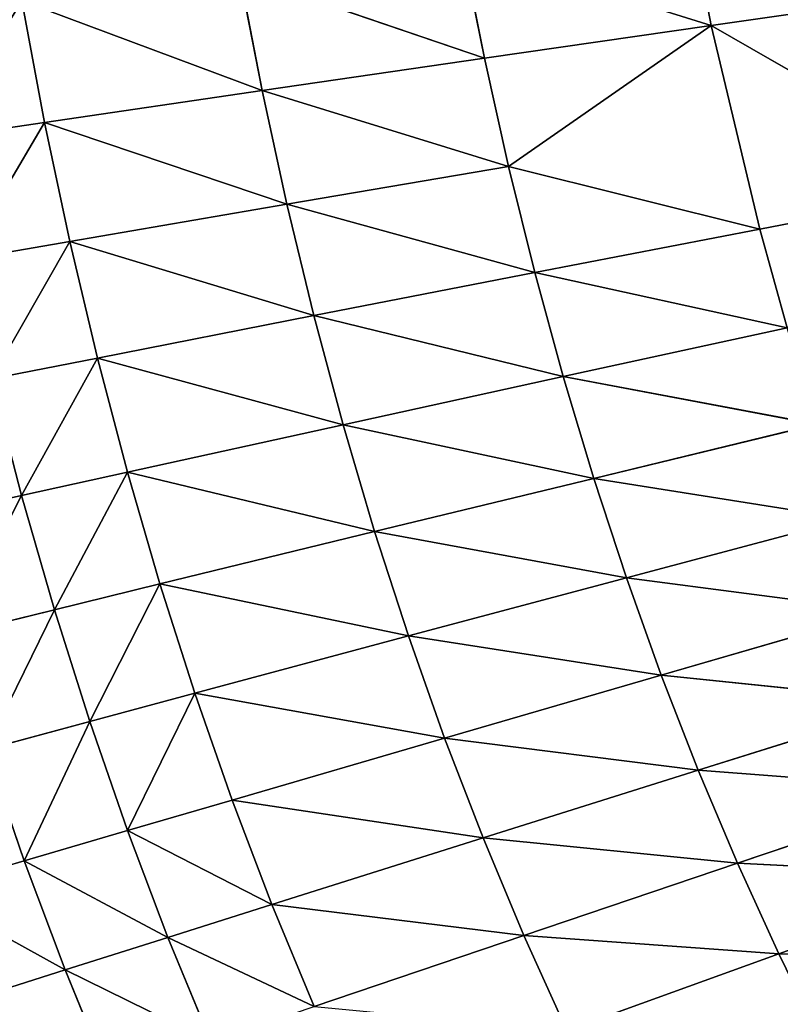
# Model space of a CAD drawing. Extents: x 0 to 500, y 0 to 390.
# Tile 204 of 256: x 80 to 106, y 141 to 174. Entities that reach past the tile are written whole.
import ezdxf

# ---------------------------------------------------------------- set-up
doc = ezdxf.new("R2010")
doc.units = 0
doc.header["$LTSCALE"] = 25.4
doc.layers.get('0').update_dxf_attribs({"linetype": 'CONTINUOUS'})

# ---------------------------------------------------------------- blocks, each defined once
blk = doc.blocks.new('ATLANTA505_-_S_STL')
at = {"color": 0}
for p, q in [((80.132, 44.577, 244.072), (76.684, 46.065, 245.085)), ((80.132, 44.577, 244.072), (76.684, 46.065, 245.085)), ((81.515, 44.541, 247.755), (78.084, 46.029, 248.843)), ((81.515, 44.541, 247.755), (78.084, 46.029, 248.843)), ((80.039, 43.331, 231.72), (76.505, 44.732, 232.504)), ((80.039, 43.331, 231.72), (76.505, 44.732, 232.504)), ((81.15, 43.273, 235.58), (77.627, 44.672, 236.446)), ((80.039, 43.331, 231.72), (77.627, 44.672, 236.446)), ((81.15, 43.273, 235.58), (77.627, 44.672, 236.446)), ((80.039, 43.331, 231.72), (77.627, 44.672, 236.446)), ((81.15, 43.273, 235.58), (78.836, 44.62, 240.302)), ((78.836, 44.62, 240.302), (82.345, 43.222, 239.356)), ((81.15, 43.273, 235.58), (78.836, 44.62, 240.302)), ((78.836, 44.62, 240.302), (82.345, 43.222, 239.356)), ((78.836, 44.62, 240.302), (80.132, 44.577, 244.072)), ((78.836, 44.62, 240.302), (80.132, 44.577, 244.072)), ((83.624, 43.179, 243.048), (80.132, 44.577, 244.072)), ((80.132, 44.577, 244.072), (81.515, 44.541, 247.755)), ((80.132, 44.577, 244.072), (81.515, 44.541, 247.755)), ((82.345, 43.222, 239.356), (80.132, 44.577, 244.072)), ((83.624, 43.179, 243.048), (80.132, 44.577, 244.072)), ((82.345, 43.222, 239.356), (80.132, 44.577, 244.072)), ((84.987, 43.144, 246.655), (81.515, 44.541, 247.755)), ((81.515, 44.541, 247.755), (82.983, 44.513, 251.351)), ((81.515, 44.541, 247.755), (82.983, 44.513, 251.351)), ((84.987, 43.144, 246.655), (81.515, 44.541, 247.755)), ((80.82, 42.23, 219.103), (77.217, 43.554, 219.634)), ((80.82, 42.23, 219.103), (77.217, 43.554, 219.634)), ((80.82, 42.23, 219.103), (78.073, 43.472, 223.747)), ((78.073, 43.472, 223.747), (81.671, 42.151, 223.127)), ((80.82, 42.23, 219.103), (78.073, 43.472, 223.747)), ((78.073, 43.472, 223.747), (81.671, 42.151, 223.127)), ((82.603, 42.079, 227.069), (79.014, 43.397, 227.775)), ((79.014, 43.397, 227.775), (80.039, 43.331, 231.72)), ((79.014, 43.397, 227.775), (80.039, 43.331, 231.72)), ((81.671, 42.151, 223.127), (79.014, 43.397, 227.775)), ((82.603, 42.079, 227.069), (79.014, 43.397, 227.775)), ((81.671, 42.151, 223.127), (79.014, 43.397, 227.775)), ((83.618, 42.016, 230.929), (80.039, 43.331, 231.72)), ((80.039, 43.331, 231.72), (81.15, 43.273, 235.58)), ((80.039, 43.331, 231.72), (81.15, 43.273, 235.58)), ((82.603, 42.079, 227.069), (80.039, 43.331, 231.72)), ((83.618, 42.016, 230.929), (80.039, 43.331, 231.72)), ((82.603, 42.079, 227.069), (80.039, 43.331, 231.72)), ((84.715, 41.959, 234.706), (81.15, 43.273, 235.58)), ((81.15, 43.273, 235.58), (82.345, 43.222, 239.356)), ((81.15, 43.273, 235.58), (82.345, 43.222, 239.356)), ((83.618, 42.016, 230.929), (81.15, 43.273, 235.58)), ((84.715, 41.959, 234.706), (81.15, 43.273, 235.58)), ((83.618, 42.016, 230.929), (81.15, 43.273, 235.58)), ((84.715, 41.959, 234.706), (82.345, 43.222, 239.356)), ((82.345, 43.222, 239.356), (85.895, 41.911, 238.402)), ((84.715, 41.959, 234.706), (82.345, 43.222, 239.356)), ((82.345, 43.222, 239.356), (85.895, 41.911, 238.402)), ((82.345, 43.222, 239.356), (83.624, 43.179, 243.048)), ((82.345, 43.222, 239.356), (83.624, 43.179, 243.048)), ((87.156, 41.869, 242.015), (83.624, 43.179, 243.048)), ((83.624, 43.179, 243.048), (84.987, 43.144, 246.655)), ((83.624, 43.179, 243.048), (84.987, 43.144, 246.655)), ((85.895, 41.911, 238.402), (83.624, 43.179, 243.048)), ((87.156, 41.869, 242.015), (83.624, 43.179, 243.048)), ((85.895, 41.911, 238.402), (83.624, 43.179, 243.048)), ((88.499, 41.835, 245.545), (84.987, 43.144, 246.655)), ((84.987, 43.144, 246.655), (86.434, 43.117, 250.178)), ((84.987, 43.144, 246.655), (86.434, 43.117, 250.178)), ((88.499, 41.835, 245.545), (84.987, 43.144, 246.655)), ((88.165, 39.819, 218.026), (80.051, 42.317, 214.998)), ((80.051, 42.317, 214.998), (80.82, 42.23, 219.103)), ((80.051, 42.317, 214.998), (80.82, 42.23, 219.103)), ((88.165, 39.819, 218.026), (80.051, 42.317, 214.998)), ((88.999, 39.748, 221.871), (80.82, 42.23, 219.103)), ((80.82, 42.23, 219.103), (81.671, 42.151, 223.127)), ((80.82, 42.23, 219.103), (81.671, 42.151, 223.127)), ((88.165, 39.819, 218.026), (80.82, 42.23, 219.103)), ((88.999, 39.748, 221.871), (80.82, 42.23, 219.103)), ((88.165, 39.819, 218.026), (80.82, 42.23, 219.103)), ((88.999, 39.748, 221.871), (81.671, 42.151, 223.127)), ((81.671, 42.151, 223.127), (89.911, 39.683, 225.637)), ((88.999, 39.748, 221.871), (81.671, 42.151, 223.127)), ((81.671, 42.151, 223.127), (89.911, 39.683, 225.637)), ((81.671, 42.151, 223.127), (82.603, 42.079, 227.069)), ((81.671, 42.151, 223.127), (82.603, 42.079, 227.069)), ((90.901, 39.626, 229.326), (82.603, 42.079, 227.069)), ((82.603, 42.079, 227.069), (83.618, 42.016, 230.929)), ((82.603, 42.079, 227.069), (83.618, 42.016, 230.929)), ((89.911, 39.683, 225.637), (82.603, 42.079, 227.069)), ((90.901, 39.626, 229.326), (82.603, 42.079, 227.069)), ((89.911, 39.683, 225.637), (82.603, 42.079, 227.069)), ((91.968, 39.575, 232.936), (83.618, 42.016, 230.929)), ((83.618, 42.016, 230.929), (84.715, 41.959, 234.706)), ((83.618, 42.016, 230.929), (84.715, 41.959, 234.706)), ((90.901, 39.626, 229.326), (83.618, 42.016, 230.929)), ((91.968, 39.575, 232.936), (83.618, 42.016, 230.929)), ((90.901, 39.626, 229.326), (83.618, 42.016, 230.929)), ((93.113, 39.53, 236.467), (84.715, 41.959, 234.706)), ((84.715, 41.959, 234.706), (85.895, 41.911, 238.402)), ((84.715, 41.959, 234.706), (85.895, 41.911, 238.402)), ((91.968, 39.575, 232.936), (84.715, 41.959, 234.706)), ((93.113, 39.53, 236.467), (84.715, 41.959, 234.706)), ((91.968, 39.575, 232.936), (84.715, 41.959, 234.706)), ((93.113, 39.53, 236.467), (85.895, 41.911, 238.402)), ((85.895, 41.911, 238.402), (94.335, 39.493, 239.921)), ((93.113, 39.53, 236.467), (85.895, 41.911, 238.402)), ((85.895, 41.911, 238.402), (94.335, 39.493, 239.921)), ((85.895, 41.911, 238.402), (87.156, 41.869, 242.015)), ((85.895, 41.911, 238.402), (87.156, 41.869, 242.015)), ((95.634, 39.461, 243.295), (87.156, 41.869, 242.015)), ((87.156, 41.869, 242.015), (88.499, 41.835, 245.545)), ((87.156, 41.869, 242.015), (88.499, 41.835, 245.545)), ((94.335, 39.493, 239.921), (87.156, 41.869, 242.015)), ((95.634, 39.461, 243.295), (87.156, 41.869, 242.015)), ((94.335, 39.493, 239.921), (87.156, 41.869, 242.015)), ((97.011, 39.436, 246.591), (88.499, 41.835, 245.545)), ((88.499, 41.835, 245.545), (89.924, 41.808, 248.993)), ((88.499, 41.835, 245.545), (89.924, 41.808, 248.993)), ((95.634, 39.461, 243.295), (88.499, 41.835, 245.545)), ((97.011, 39.436, 246.591), (88.499, 41.835, 245.545)), ((95.634, 39.461, 243.295), (88.499, 41.835, 245.545)), ((97.011, 39.436, 246.591), (89.924, 41.808, 248.993)), ((97.011, 39.436, 246.591), (89.924, 41.808, 248.993)), ((95.678, 37.697, 216.932), (87.407, 39.897, 214.104)), ((87.407, 39.897, 214.104), (88.165, 39.819, 218.026)), ((87.407, 39.897, 214.104), (88.165, 39.819, 218.026)), ((95.678, 37.697, 216.932), (87.407, 39.897, 214.104)), ((96.492, 37.635, 220.595), (88.165, 39.819, 218.026)), ((88.165, 39.819, 218.026), (88.999, 39.748, 221.871)), ((88.165, 39.819, 218.026), (88.999, 39.748, 221.871)), ((95.678, 37.697, 216.932), (88.165, 39.819, 218.026)), ((96.492, 37.635, 220.595), (88.165, 39.819, 218.026)), ((95.678, 37.697, 216.932), (88.165, 39.819, 218.026)), ((97.378, 37.578, 224.183), (88.999, 39.748, 221.871)), ((88.999, 39.748, 221.871), (89.911, 39.683, 225.637)), ((88.999, 39.748, 221.871), (89.911, 39.683, 225.637)), ((96.492, 37.635, 220.595), (88.999, 39.748, 221.871)), ((97.378, 37.578, 224.183), (88.999, 39.748, 221.871)), ((96.492, 37.635, 220.595), (88.999, 39.748, 221.871)), ((97.378, 37.578, 224.183), (89.911, 39.683, 225.637)), ((89.911, 39.683, 225.637), (98.338, 37.527, 227.697)), ((97.378, 37.578, 224.183), (89.911, 39.683, 225.637)), ((89.911, 39.683, 225.637), (98.338, 37.527, 227.697)), ((89.911, 39.683, 225.637), (90.901, 39.626, 229.326)), ((89.911, 39.683, 225.637), (90.901, 39.626, 229.326)), ((99.371, 37.482, 231.137), (90.901, 39.626, 229.326)), ((90.901, 39.626, 229.326), (91.968, 39.575, 232.936)), ((90.901, 39.626, 229.326), (91.968, 39.575, 232.936)), ((98.338, 37.527, 227.697), (90.901, 39.626, 229.326)), ((99.371, 37.482, 231.137), (90.901, 39.626, 229.326)), ((98.338, 37.527, 227.697), (90.901, 39.626, 229.326)), ((100.476, 37.443, 234.502), (91.968, 39.575, 232.936)), ((91.968, 39.575, 232.936), (93.113, 39.53, 236.467)), ((91.968, 39.575, 232.936), (93.113, 39.53, 236.467)), ((99.371, 37.482, 231.137), (91.968, 39.575, 232.936)), ((100.476, 37.443, 234.502), (91.968, 39.575, 232.936)), ((99.371, 37.482, 231.137), (91.968, 39.575, 232.936)), ((101.655, 37.409, 237.792), (93.113, 39.53, 236.467)), ((93.113, 39.53, 236.467), (94.335, 39.493, 239.921)), ((93.113, 39.53, 236.467), (94.335, 39.493, 239.921)), ((100.476, 37.443, 234.502), (93.113, 39.53, 236.467)), ((101.655, 37.409, 237.792), (93.113, 39.53, 236.467)), ((100.476, 37.443, 234.502), (93.113, 39.53, 236.467)), ((101.655, 37.409, 237.792), (94.335, 39.493, 239.921)), ((94.335, 39.493, 239.921), (102.906, 37.381, 241.008)), ((101.655, 37.409, 237.792), (94.335, 39.493, 239.921)), ((94.335, 39.493, 239.921), (102.906, 37.381, 241.008)), ((94.335, 39.493, 239.921), (95.634, 39.461, 243.295)), ((94.335, 39.493, 239.921), (95.634, 39.461, 243.295)), ((104.23, 37.359, 244.149), (95.634, 39.461, 243.295)), ((95.634, 39.461, 243.295), (97.011, 39.436, 246.591)), ((95.634, 39.461, 243.295), (97.011, 39.436, 246.591)), ((102.906, 37.381, 241.008), (95.634, 39.461, 243.295)), ((104.23, 37.359, 244.149), (95.634, 39.461, 243.295)), ((102.906, 37.381, 241.008), (95.634, 39.461, 243.295)), ((105.627, 37.342, 247.215), (97.011, 39.436, 246.591)), ((97.011, 39.436, 246.591), (98.464, 39.418, 249.808)), ((97.011, 39.436, 246.591), (98.464, 39.418, 249.808)), ((104.23, 37.359, 244.149), (97.011, 39.436, 246.591)), ((105.627, 37.342, 247.215), (97.011, 39.436, 246.591)), ((104.23, 37.359, 244.149), (97.011, 39.436, 246.591)), ((105.627, 37.342, 247.215), (98.464, 39.418, 249.808)), ((105.627, 37.342, 247.215), (98.464, 39.418, 249.808)), ((95.678, 37.697, 216.932), (94.937, 37.766, 213.197)), ((95.678, 37.697, 216.932), (94.937, 37.766, 213.197)), ((95.678, 37.697, 216.932), (103.343, 35.832, 215.823)), ((96.492, 37.635, 220.595), (95.678, 37.697, 216.932)), ((95.678, 37.697, 216.932), (103.343, 35.832, 215.823)), ((96.492, 37.635, 220.595), (95.678, 37.697, 216.932)), ((97.378, 37.578, 224.183), (96.492, 37.635, 220.595)), ((96.492, 37.635, 220.595), (103.343, 35.832, 215.823)), ((96.492, 37.635, 220.595), (103.343, 35.832, 215.823)), ((96.492, 37.635, 220.595), (104.988, 35.728, 222.708)), ((96.492, 37.635, 220.595), (104.988, 35.728, 222.708)), ((97.378, 37.578, 224.183), (96.492, 37.635, 220.595)), ((98.338, 37.527, 227.697), (97.378, 37.578, 224.183)), ((97.378, 37.578, 224.183), (104.988, 35.728, 222.708)), ((97.378, 37.578, 224.183), (104.988, 35.728, 222.708)), ((97.378, 37.578, 224.183), (105.913, 35.684, 226.045)), ((97.378, 37.578, 224.183), (105.913, 35.684, 226.045)), ((98.338, 37.527, 227.697), (97.378, 37.578, 224.183)), ((99.371, 37.482, 231.137), (98.338, 37.527, 227.697)), ((98.338, 37.527, 227.697), (105.913, 35.684, 226.045)), ((98.338, 37.527, 227.697), (105.913, 35.684, 226.045)), ((98.338, 37.527, 227.697), (106.907, 35.645, 229.311)), ((98.338, 37.527, 227.697), (106.907, 35.645, 229.311)), ((99.371, 37.482, 231.137), (98.338, 37.527, 227.697)), ((100.476, 37.443, 234.502), (99.371, 37.482, 231.137)), ((99.371, 37.482, 231.137), (106.907, 35.645, 229.311)), ((99.371, 37.482, 231.137), (106.907, 35.645, 229.311)), ((99.371, 37.482, 231.137), (107.97, 35.611, 232.507)), ((99.371, 37.482, 231.137), (107.97, 35.611, 232.507)), ((100.476, 37.443, 234.502), (99.371, 37.482, 231.137)), ((101.655, 37.409, 237.792), (100.476, 37.443, 234.502)), ((100.476, 37.443, 234.502), (107.97, 35.611, 232.507)), ((100.476, 37.443, 234.502), (107.97, 35.611, 232.507)), ((100.476, 37.443, 234.502), (109.101, 35.582, 235.632)), ((100.476, 37.443, 234.502), (109.101, 35.582, 235.632)), ((101.655, 37.409, 237.792), (100.476, 37.443, 234.502)), ((102.906, 37.381, 241.008), (101.655, 37.409, 237.792)), ((101.655, 37.409, 237.792), (109.101, 35.582, 235.632)), ((101.655, 37.409, 237.792), (109.101, 35.582, 235.632)), ((101.655, 37.409, 237.792), (110.301, 35.558, 238.687)), ((101.655, 37.409, 237.792), (110.301, 35.558, 238.687)), ((102.906, 37.381, 241.008), (101.655, 37.409, 237.792)), ((104.23, 37.359, 244.149), (102.906, 37.381, 241.008)), ((102.906, 37.381, 241.008), (110.301, 35.558, 238.687)), ((102.906, 37.381, 241.008), (110.301, 35.558, 238.687)), ((102.906, 37.381, 241.008), (111.568, 35.538, 241.67)), ((102.906, 37.381, 241.008), (111.568, 35.538, 241.67)), ((104.23, 37.359, 244.149), (102.906, 37.381, 241.008)), ((105.627, 37.342, 247.215), (104.23, 37.359, 244.149)), ((104.23, 37.359, 244.149), (111.568, 35.538, 241.67)), ((104.23, 37.359, 244.149), (111.568, 35.538, 241.67)), ((104.23, 37.359, 244.149), (112.905, 35.524, 244.583)), ((104.23, 37.359, 244.149), (112.905, 35.524, 244.583)), ((105.627, 37.342, 247.215), (104.23, 37.359, 244.149)), ((107.096, 37.33, 250.206), (105.627, 37.342, 247.215)), ((105.627, 37.342, 247.215), (112.905, 35.524, 244.583)), ((105.627, 37.342, 247.215), (112.905, 35.524, 244.583)), ((107.096, 37.33, 250.206), (105.627, 37.342, 247.215)), ((103.343, 35.832, 215.823), (101.97, 35.956, 208.659)), ((103.343, 35.832, 215.823), (101.97, 35.956, 208.659)), ((103.343, 35.832, 215.823), (111.142, 34.189, 214.699)), ((103.343, 35.832, 215.823), (111.142, 34.189, 214.699)), ((103.343, 35.832, 215.823), (112.723, 34.101, 221.213)), ((103.343, 35.832, 215.823), (112.723, 34.101, 221.213)), ((103.343, 35.832, 215.823), (104.988, 35.728, 222.708)), ((103.343, 35.832, 215.823), (104.988, 35.728, 222.708)), ((104.988, 35.728, 222.708), (112.723, 34.101, 221.213)), ((104.988, 35.728, 222.708), (112.723, 34.101, 221.213)), ((104.988, 35.728, 222.708), (105.913, 35.684, 226.045)), ((104.988, 35.728, 222.708), (105.913, 35.684, 226.045))]:
    blk.add_line(p, q, dxfattribs=at)
mesh = blk.add_polyface(dxfattribs=at)
corners = [(76.684, 46.065, 245.085), (81.515, 44.541, 247.755), (80.132, 44.577, 244.072), (78.084, 46.029, 248.843)]
mesh.append_faces([[corners[k] for k in face] for face in [(0, 1, 2), (1, 0, 3)]], dxfattribs={"vtx0": -1, "color": 0})
mesh = blk.add_polyface(dxfattribs=at)
corners = [(76.684, 46.065, 245.085), (80.132, 44.577, 244.072), (78.836, 44.62, 240.302)]
mesh.append_faces([[corners[k] for k in face] for face in [(0, 1, 2)]], dxfattribs={"color": 0})
mesh = blk.add_polyface(dxfattribs=at)
corners = [(78.084, 46.029, 248.843), (82.983, 44.513, 251.351), (81.515, 44.541, 247.755), (79.573, 46.002, 252.513)]
mesh.append_faces([[corners[k] for k in face] for face in [(0, 1, 2), (1, 0, 3)]], dxfattribs={"vtx0": -1, "color": 0})
mesh = blk.add_polyface(dxfattribs=at)
corners = [(77.627, 44.672, 236.446), (80.039, 43.331, 231.72), (76.505, 44.732, 232.504)]
mesh.append_faces([[corners[k] for k in face] for face in [(0, 1, 2)]], dxfattribs={"color": 0})
mesh = blk.add_polyface(dxfattribs=at)
corners = [(76.505, 44.732, 232.504), (80.039, 43.331, 231.72), (79.014, 43.397, 227.775)]
mesh.append_faces([[corners[k] for k in face] for face in [(0, 1, 2)]], dxfattribs={"color": 0})
mesh = blk.add_polyface(dxfattribs=at)
corners = [(78.836, 44.62, 240.302), (81.15, 43.273, 235.58), (77.627, 44.672, 236.446)]
mesh.append_faces([[corners[k] for k in face] for face in [(0, 1, 2)]], dxfattribs={"color": 0})
mesh = blk.add_polyface(dxfattribs=at)
corners = [(77.627, 44.672, 236.446), (81.15, 43.273, 235.58), (80.039, 43.331, 231.72)]
mesh.append_faces([[corners[k] for k in face] for face in [(0, 1, 2)]], dxfattribs={"color": 0})
mesh = blk.add_polyface(dxfattribs=at)
corners = [(78.836, 44.62, 240.302), (82.345, 43.222, 239.356), (81.15, 43.273, 235.58)]
mesh.append_faces([[corners[k] for k in face] for face in [(0, 1, 2)]], dxfattribs={"color": 0})
mesh = blk.add_polyface(dxfattribs=at)
corners = [(80.132, 44.577, 244.072), (82.345, 43.222, 239.356), (78.836, 44.62, 240.302)]
mesh.append_faces([[corners[k] for k in face] for face in [(0, 1, 2)]], dxfattribs={"color": 0})
mesh = blk.add_polyface(dxfattribs=at)
corners = [(80.132, 44.577, 244.072), (84.987, 43.144, 246.655), (83.624, 43.179, 243.048), (81.515, 44.541, 247.755)]
mesh.append_faces([[corners[k] for k in face] for face in [(0, 1, 2), (1, 0, 3)]], dxfattribs={"vtx0": -1, "color": 0})
mesh = blk.add_polyface(dxfattribs=at)
corners = [(80.132, 44.577, 244.072), (83.624, 43.179, 243.048), (82.345, 43.222, 239.356)]
mesh.append_faces([[corners[k] for k in face] for face in [(0, 1, 2)]], dxfattribs={"color": 0})
mesh = blk.add_polyface(dxfattribs=at)
corners = [(81.515, 44.541, 247.755), (86.434, 43.117, 250.178), (84.987, 43.144, 246.655), (82.983, 44.513, 251.351)]
mesh.append_faces([[corners[k] for k in face] for face in [(0, 1, 2), (1, 0, 3)]], dxfattribs={"vtx0": -1, "color": 0})
mesh = blk.add_polyface(dxfattribs=at)
corners = [(77.217, 43.554, 219.634), (80.051, 42.317, 214.998), (76.444, 43.646, 215.439)]
mesh.append_faces([[corners[k] for k in face] for face in [(0, 1, 2)]], dxfattribs={"color": 0})
mesh = blk.add_polyface(dxfattribs=at)
corners = [(78.073, 43.472, 223.747), (80.82, 42.23, 219.103), (77.217, 43.554, 219.634)]
mesh.append_faces([[corners[k] for k in face] for face in [(0, 1, 2)]], dxfattribs={"color": 0})
mesh = blk.add_polyface(dxfattribs=at)
corners = [(77.217, 43.554, 219.634), (80.82, 42.23, 219.103), (80.051, 42.317, 214.998)]
mesh.append_faces([[corners[k] for k in face] for face in [(0, 1, 2)]], dxfattribs={"color": 0})
mesh = blk.add_polyface(dxfattribs=at)
corners = [(78.073, 43.472, 223.747), (81.671, 42.151, 223.127), (80.82, 42.23, 219.103)]
mesh.append_faces([[corners[k] for k in face] for face in [(0, 1, 2)]], dxfattribs={"color": 0})
mesh = blk.add_polyface(dxfattribs=at)
corners = [(79.014, 43.397, 227.775), (81.671, 42.151, 223.127), (78.073, 43.472, 223.747)]
mesh.append_faces([[corners[k] for k in face] for face in [(0, 1, 2)]], dxfattribs={"color": 0})
mesh = blk.add_polyface(dxfattribs=at)
corners = [(80.039, 43.331, 231.72), (82.603, 42.079, 227.069), (79.014, 43.397, 227.775)]
mesh.append_faces([[corners[k] for k in face] for face in [(0, 1, 2)]], dxfattribs={"color": 0})
mesh = blk.add_polyface(dxfattribs=at)
corners = [(79.014, 43.397, 227.775), (82.603, 42.079, 227.069), (81.671, 42.151, 223.127)]
mesh.append_faces([[corners[k] for k in face] for face in [(0, 1, 2)]], dxfattribs={"color": 0})
mesh = blk.add_polyface(dxfattribs=at)
corners = [(81.15, 43.273, 235.58), (83.618, 42.016, 230.929), (80.039, 43.331, 231.72)]
mesh.append_faces([[corners[k] for k in face] for face in [(0, 1, 2)]], dxfattribs={"color": 0})
mesh = blk.add_polyface(dxfattribs=at)
corners = [(80.039, 43.331, 231.72), (83.618, 42.016, 230.929), (82.603, 42.079, 227.069)]
mesh.append_faces([[corners[k] for k in face] for face in [(0, 1, 2)]], dxfattribs={"color": 0})
mesh = blk.add_polyface(dxfattribs=at)
corners = [(82.345, 43.222, 239.356), (84.715, 41.959, 234.706), (81.15, 43.273, 235.58)]
mesh.append_faces([[corners[k] for k in face] for face in [(0, 1, 2)]], dxfattribs={"color": 0})
mesh = blk.add_polyface(dxfattribs=at)
corners = [(81.15, 43.273, 235.58), (84.715, 41.959, 234.706), (83.618, 42.016, 230.929)]
mesh.append_faces([[corners[k] for k in face] for face in [(0, 1, 2)]], dxfattribs={"color": 0})
mesh = blk.add_polyface(dxfattribs=at)
corners = [(82.345, 43.222, 239.356), (85.895, 41.911, 238.402), (84.715, 41.959, 234.706)]
mesh.append_faces([[corners[k] for k in face] for face in [(0, 1, 2)]], dxfattribs={"color": 0})
mesh = blk.add_polyface(dxfattribs=at)
corners = [(83.624, 43.179, 243.048), (85.895, 41.911, 238.402), (82.345, 43.222, 239.356)]
mesh.append_faces([[corners[k] for k in face] for face in [(0, 1, 2)]], dxfattribs={"color": 0})
mesh = blk.add_polyface(dxfattribs=at)
corners = [(83.624, 43.179, 243.048), (88.499, 41.835, 245.545), (87.156, 41.869, 242.015), (84.987, 43.144, 246.655)]
mesh.append_faces([[corners[k] for k in face] for face in [(0, 1, 2), (1, 0, 3)]], dxfattribs={"vtx0": -1, "color": 0})
mesh = blk.add_polyface(dxfattribs=at)
corners = [(83.624, 43.179, 243.048), (87.156, 41.869, 242.015), (85.895, 41.911, 238.402)]
mesh.append_faces([[corners[k] for k in face] for face in [(0, 1, 2)]], dxfattribs={"color": 0})
mesh = blk.add_polyface(dxfattribs=at)
corners = [(84.987, 43.144, 246.655), (89.924, 41.808, 248.993), (88.499, 41.835, 245.545), (86.434, 43.117, 250.178)]
mesh.append_faces([[corners[k] for k in face] for face in [(0, 1, 2), (1, 0, 3)]], dxfattribs={"vtx0": -1, "color": 0})
mesh = blk.add_polyface(dxfattribs=at)
corners = [(80.82, 42.23, 219.103), (88.165, 39.819, 218.026), (80.051, 42.317, 214.998)]
mesh.append_faces([[corners[k] for k in face] for face in [(0, 1, 2)]], dxfattribs={"color": 0})
mesh = blk.add_polyface(dxfattribs=at)
corners = [(88.165, 39.819, 218.026), (87.407, 39.897, 214.104), (80.051, 42.317, 214.998)]
mesh.append_faces([[corners[k] for k in face] for face in [(0, 1, 2)]], dxfattribs={"color": 0})
mesh = blk.add_polyface(dxfattribs=at)
corners = [(81.671, 42.151, 223.127), (88.999, 39.748, 221.871), (80.82, 42.23, 219.103)]
mesh.append_faces([[corners[k] for k in face] for face in [(0, 1, 2)]], dxfattribs={"color": 0})
mesh = blk.add_polyface(dxfattribs=at)
corners = [(88.999, 39.748, 221.871), (88.165, 39.819, 218.026), (80.82, 42.23, 219.103)]
mesh.append_faces([[corners[k] for k in face] for face in [(0, 1, 2)]], dxfattribs={"color": 0})
mesh = blk.add_polyface(dxfattribs=at)
corners = [(89.911, 39.683, 225.637), (88.999, 39.748, 221.871), (81.671, 42.151, 223.127)]
mesh.append_faces([[corners[k] for k in face] for face in [(0, 1, 2)]], dxfattribs={"color": 0})
mesh = blk.add_polyface(dxfattribs=at)
corners = [(82.603, 42.079, 227.069), (89.911, 39.683, 225.637), (81.671, 42.151, 223.127)]
mesh.append_faces([[corners[k] for k in face] for face in [(0, 1, 2)]], dxfattribs={"color": 0})
mesh = blk.add_polyface(dxfattribs=at)
corners = [(83.618, 42.016, 230.929), (90.901, 39.626, 229.326), (82.603, 42.079, 227.069)]
mesh.append_faces([[corners[k] for k in face] for face in [(0, 1, 2)]], dxfattribs={"color": 0})
mesh = blk.add_polyface(dxfattribs=at)
corners = [(90.901, 39.626, 229.326), (89.911, 39.683, 225.637), (82.603, 42.079, 227.069)]
mesh.append_faces([[corners[k] for k in face] for face in [(0, 1, 2)]], dxfattribs={"color": 0})
mesh = blk.add_polyface(dxfattribs=at)
corners = [(84.715, 41.959, 234.706), (91.968, 39.575, 232.936), (83.618, 42.016, 230.929)]
mesh.append_faces([[corners[k] for k in face] for face in [(0, 1, 2)]], dxfattribs={"color": 0})
mesh = blk.add_polyface(dxfattribs=at)
corners = [(91.968, 39.575, 232.936), (90.901, 39.626, 229.326), (83.618, 42.016, 230.929)]
mesh.append_faces([[corners[k] for k in face] for face in [(0, 1, 2)]], dxfattribs={"color": 0})
mesh = blk.add_polyface(dxfattribs=at)
corners = [(85.895, 41.911, 238.402), (93.113, 39.53, 236.467), (84.715, 41.959, 234.706)]
mesh.append_faces([[corners[k] for k in face] for face in [(0, 1, 2)]], dxfattribs={"color": 0})
mesh = blk.add_polyface(dxfattribs=at)
corners = [(93.113, 39.53, 236.467), (91.968, 39.575, 232.936), (84.715, 41.959, 234.706)]
mesh.append_faces([[corners[k] for k in face] for face in [(0, 1, 2)]], dxfattribs={"color": 0})
mesh = blk.add_polyface(dxfattribs=at)
corners = [(94.335, 39.493, 239.921), (93.113, 39.53, 236.467), (85.895, 41.911, 238.402)]
mesh.append_faces([[corners[k] for k in face] for face in [(0, 1, 2)]], dxfattribs={"color": 0})
mesh = blk.add_polyface(dxfattribs=at)
corners = [(87.156, 41.869, 242.015), (94.335, 39.493, 239.921), (85.895, 41.911, 238.402)]
mesh.append_faces([[corners[k] for k in face] for face in [(0, 1, 2)]], dxfattribs={"color": 0})
mesh = blk.add_polyface(dxfattribs=at)
corners = [(88.499, 41.835, 245.545), (95.634, 39.461, 243.295), (87.156, 41.869, 242.015)]
mesh.append_faces([[corners[k] for k in face] for face in [(0, 1, 2)]], dxfattribs={"color": 0})
mesh = blk.add_polyface(dxfattribs=at)
corners = [(95.634, 39.461, 243.295), (94.335, 39.493, 239.921), (87.156, 41.869, 242.015)]
mesh.append_faces([[corners[k] for k in face] for face in [(0, 1, 2)]], dxfattribs={"color": 0})
mesh = blk.add_polyface(dxfattribs=at)
corners = [(89.924, 41.808, 248.993), (97.011, 39.436, 246.591), (88.499, 41.835, 245.545)]
mesh.append_faces([[corners[k] for k in face] for face in [(0, 1, 2)]], dxfattribs={"color": 0})
mesh = blk.add_polyface(dxfattribs=at)
corners = [(97.011, 39.436, 246.591), (95.634, 39.461, 243.295), (88.499, 41.835, 245.545)]
mesh.append_faces([[corners[k] for k in face] for face in [(0, 1, 2)]], dxfattribs={"color": 0})
mesh = blk.add_polyface(dxfattribs=at)
corners = [(98.464, 39.418, 249.808), (97.011, 39.436, 246.591), (89.924, 41.808, 248.993)]
mesh.append_faces([[corners[k] for k in face] for face in [(0, 1, 2)]], dxfattribs={"color": 0})
mesh = blk.add_polyface(dxfattribs=at)
corners = [(88.165, 39.819, 218.026), (95.678, 37.697, 216.932), (87.407, 39.897, 214.104)]
mesh.append_faces([[corners[k] for k in face] for face in [(0, 1, 2)]], dxfattribs={"color": 0})
mesh = blk.add_polyface(dxfattribs=at)
corners = [(95.678, 37.697, 216.932), (94.937, 37.766, 213.197), (87.407, 39.897, 214.104)]
mesh.append_faces([[corners[k] for k in face] for face in [(0, 1, 2)]], dxfattribs={"color": 0})
mesh = blk.add_polyface(dxfattribs=at)
corners = [(88.999, 39.748, 221.871), (96.492, 37.635, 220.595), (88.165, 39.819, 218.026)]
mesh.append_faces([[corners[k] for k in face] for face in [(0, 1, 2)]], dxfattribs={"color": 0})
mesh = blk.add_polyface(dxfattribs=at)
corners = [(96.492, 37.635, 220.595), (95.678, 37.697, 216.932), (88.165, 39.819, 218.026)]
mesh.append_faces([[corners[k] for k in face] for face in [(0, 1, 2)]], dxfattribs={"color": 0})
mesh = blk.add_polyface(dxfattribs=at)
corners = [(89.911, 39.683, 225.637), (97.378, 37.578, 224.183), (88.999, 39.748, 221.871)]
mesh.append_faces([[corners[k] for k in face] for face in [(0, 1, 2)]], dxfattribs={"color": 0})
mesh = blk.add_polyface(dxfattribs=at)
corners = [(97.378, 37.578, 224.183), (96.492, 37.635, 220.595), (88.999, 39.748, 221.871)]
mesh.append_faces([[corners[k] for k in face] for face in [(0, 1, 2)]], dxfattribs={"color": 0})
mesh = blk.add_polyface(dxfattribs=at)
corners = [(98.338, 37.527, 227.697), (97.378, 37.578, 224.183), (89.911, 39.683, 225.637)]
mesh.append_faces([[corners[k] for k in face] for face in [(0, 1, 2)]], dxfattribs={"color": 0})
mesh = blk.add_polyface(dxfattribs=at)
corners = [(90.901, 39.626, 229.326), (98.338, 37.527, 227.697), (89.911, 39.683, 225.637)]
mesh.append_faces([[corners[k] for k in face] for face in [(0, 1, 2)]], dxfattribs={"color": 0})
mesh = blk.add_polyface(dxfattribs=at)
corners = [(91.968, 39.575, 232.936), (99.371, 37.482, 231.137), (90.901, 39.626, 229.326)]
mesh.append_faces([[corners[k] for k in face] for face in [(0, 1, 2)]], dxfattribs={"color": 0})
mesh = blk.add_polyface(dxfattribs=at)
corners = [(99.371, 37.482, 231.137), (98.338, 37.527, 227.697), (90.901, 39.626, 229.326)]
mesh.append_faces([[corners[k] for k in face] for face in [(0, 1, 2)]], dxfattribs={"color": 0})
mesh = blk.add_polyface(dxfattribs=at)
corners = [(93.113, 39.53, 236.467), (100.476, 37.443, 234.502), (91.968, 39.575, 232.936)]
mesh.append_faces([[corners[k] for k in face] for face in [(0, 1, 2)]], dxfattribs={"color": 0})
mesh = blk.add_polyface(dxfattribs=at)
corners = [(100.476, 37.443, 234.502), (99.371, 37.482, 231.137), (91.968, 39.575, 232.936)]
mesh.append_faces([[corners[k] for k in face] for face in [(0, 1, 2)]], dxfattribs={"color": 0})
mesh = blk.add_polyface(dxfattribs=at)
corners = [(94.335, 39.493, 239.921), (101.655, 37.409, 237.792), (93.113, 39.53, 236.467)]
mesh.append_faces([[corners[k] for k in face] for face in [(0, 1, 2)]], dxfattribs={"color": 0})
mesh = blk.add_polyface(dxfattribs=at)
corners = [(101.655, 37.409, 237.792), (100.476, 37.443, 234.502), (93.113, 39.53, 236.467)]
mesh.append_faces([[corners[k] for k in face] for face in [(0, 1, 2)]], dxfattribs={"color": 0})
mesh = blk.add_polyface(dxfattribs=at)
corners = [(102.906, 37.381, 241.008), (101.655, 37.409, 237.792), (94.335, 39.493, 239.921)]
mesh.append_faces([[corners[k] for k in face] for face in [(0, 1, 2)]], dxfattribs={"color": 0})
mesh = blk.add_polyface(dxfattribs=at)
corners = [(95.634, 39.461, 243.295), (102.906, 37.381, 241.008), (94.335, 39.493, 239.921)]
mesh.append_faces([[corners[k] for k in face] for face in [(0, 1, 2)]], dxfattribs={"color": 0})
mesh = blk.add_polyface(dxfattribs=at)
corners = [(97.011, 39.436, 246.591), (104.23, 37.359, 244.149), (95.634, 39.461, 243.295)]
mesh.append_faces([[corners[k] for k in face] for face in [(0, 1, 2)]], dxfattribs={"color": 0})
mesh = blk.add_polyface(dxfattribs=at)
corners = [(104.23, 37.359, 244.149), (102.906, 37.381, 241.008), (95.634, 39.461, 243.295)]
mesh.append_faces([[corners[k] for k in face] for face in [(0, 1, 2)]], dxfattribs={"color": 0})
mesh = blk.add_polyface(dxfattribs=at)
corners = [(98.464, 39.418, 249.808), (105.627, 37.342, 247.215), (97.011, 39.436, 246.591)]
mesh.append_faces([[corners[k] for k in face] for face in [(0, 1, 2)]], dxfattribs={"color": 0})
mesh = blk.add_polyface(dxfattribs=at)
corners = [(105.627, 37.342, 247.215), (104.23, 37.359, 244.149), (97.011, 39.436, 246.591)]
mesh.append_faces([[corners[k] for k in face] for face in [(0, 1, 2)]], dxfattribs={"color": 0})
mesh = blk.add_polyface(dxfattribs=at)
corners = [(98.464, 39.418, 249.808), (107.096, 37.33, 250.206), (105.627, 37.342, 247.215), (99.994, 39.405, 252.946)]
mesh.append_faces([[corners[k] for k in face] for face in [(0, 1, 2), (1, 0, 3)]], dxfattribs={"vtx0": -1, "color": 0})
mesh = blk.add_polyface(dxfattribs=at)
corners = [(94.937, 37.766, 213.197), (103.343, 35.832, 215.823), (101.97, 35.956, 208.659), (95.678, 37.697, 216.932)]
mesh.append_faces([[corners[k] for k in face] for face in [(0, 1, 2), (1, 0, 3)]], dxfattribs={"vtx0": -1, "color": 0})
mesh = blk.add_polyface(dxfattribs=at)
corners = [(96.492, 37.635, 220.595), (103.343, 35.832, 215.823), (95.678, 37.697, 216.932)]
mesh.append_faces([[corners[k] for k in face] for face in [(0, 1, 2)]], dxfattribs={"color": 0})
mesh = blk.add_polyface(dxfattribs=at)
corners = [(104.988, 35.728, 222.708), (103.343, 35.832, 215.823), (96.492, 37.635, 220.595)]
mesh.append_faces([[corners[k] for k in face] for face in [(0, 1, 2)]], dxfattribs={"color": 0})
mesh = blk.add_polyface(dxfattribs=at)
corners = [(97.378, 37.578, 224.183), (104.988, 35.728, 222.708), (96.492, 37.635, 220.595)]
mesh.append_faces([[corners[k] for k in face] for face in [(0, 1, 2)]], dxfattribs={"color": 0})
mesh = blk.add_polyface(dxfattribs=at)
corners = [(105.913, 35.684, 226.045), (104.988, 35.728, 222.708), (97.378, 37.578, 224.183)]
mesh.append_faces([[corners[k] for k in face] for face in [(0, 1, 2)]], dxfattribs={"color": 0})
mesh = blk.add_polyface(dxfattribs=at)
corners = [(98.338, 37.527, 227.697), (105.913, 35.684, 226.045), (97.378, 37.578, 224.183)]
mesh.append_faces([[corners[k] for k in face] for face in [(0, 1, 2)]], dxfattribs={"color": 0})
mesh = blk.add_polyface(dxfattribs=at)
corners = [(106.907, 35.645, 229.311), (105.913, 35.684, 226.045), (98.338, 37.527, 227.697)]
mesh.append_faces([[corners[k] for k in face] for face in [(0, 1, 2)]], dxfattribs={"color": 0})
mesh = blk.add_polyface(dxfattribs=at)
corners = [(99.371, 37.482, 231.137), (106.907, 35.645, 229.311), (98.338, 37.527, 227.697)]
mesh.append_faces([[corners[k] for k in face] for face in [(0, 1, 2)]], dxfattribs={"color": 0})
mesh = blk.add_polyface(dxfattribs=at)
corners = [(107.97, 35.611, 232.507), (106.907, 35.645, 229.311), (99.371, 37.482, 231.137)]
mesh.append_faces([[corners[k] for k in face] for face in [(0, 1, 2)]], dxfattribs={"color": 0})
mesh = blk.add_polyface(dxfattribs=at)
corners = [(100.476, 37.443, 234.502), (107.97, 35.611, 232.507), (99.371, 37.482, 231.137)]
mesh.append_faces([[corners[k] for k in face] for face in [(0, 1, 2)]], dxfattribs={"color": 0})
mesh = blk.add_polyface(dxfattribs=at)
corners = [(109.101, 35.582, 235.632), (107.97, 35.611, 232.507), (100.476, 37.443, 234.502)]
mesh.append_faces([[corners[k] for k in face] for face in [(0, 1, 2)]], dxfattribs={"color": 0})
mesh = blk.add_polyface(dxfattribs=at)
corners = [(101.655, 37.409, 237.792), (109.101, 35.582, 235.632), (100.476, 37.443, 234.502)]
mesh.append_faces([[corners[k] for k in face] for face in [(0, 1, 2)]], dxfattribs={"color": 0})
mesh = blk.add_polyface(dxfattribs=at)
corners = [(110.301, 35.558, 238.687), (109.101, 35.582, 235.632), (101.655, 37.409, 237.792)]
mesh.append_faces([[corners[k] for k in face] for face in [(0, 1, 2)]], dxfattribs={"color": 0})
mesh = blk.add_polyface(dxfattribs=at)
corners = [(102.906, 37.381, 241.008), (110.301, 35.558, 238.687), (101.655, 37.409, 237.792)]
mesh.append_faces([[corners[k] for k in face] for face in [(0, 1, 2)]], dxfattribs={"color": 0})
mesh = blk.add_polyface(dxfattribs=at)
corners = [(111.568, 35.538, 241.67), (110.301, 35.558, 238.687), (102.906, 37.381, 241.008)]
mesh.append_faces([[corners[k] for k in face] for face in [(0, 1, 2)]], dxfattribs={"color": 0})
mesh = blk.add_polyface(dxfattribs=at)
corners = [(104.23, 37.359, 244.149), (111.568, 35.538, 241.67), (102.906, 37.381, 241.008)]
mesh.append_faces([[corners[k] for k in face] for face in [(0, 1, 2)]], dxfattribs={"color": 0})
mesh = blk.add_polyface(dxfattribs=at)
corners = [(112.905, 35.524, 244.583), (111.568, 35.538, 241.67), (104.23, 37.359, 244.149)]
mesh.append_faces([[corners[k] for k in face] for face in [(0, 1, 2)]], dxfattribs={"color": 0})
mesh = blk.add_polyface(dxfattribs=at)
corners = [(105.627, 37.342, 247.215), (112.905, 35.524, 244.583), (104.23, 37.359, 244.149)]
mesh.append_faces([[corners[k] for k in face] for face in [(0, 1, 2)]], dxfattribs={"color": 0})
mesh = blk.add_polyface(dxfattribs=at)
corners = [(105.627, 37.342, 247.215), (114.309, 35.514, 247.425), (112.905, 35.524, 244.583), (107.096, 37.33, 250.206)]
mesh.append_faces([[corners[k] for k in face] for face in [(0, 1, 2), (1, 0, 3)]], dxfattribs={"vtx0": -1, "color": 0})
mesh = blk.add_polyface(dxfattribs=at)
corners = [(103.343, 35.832, 215.823), (111.142, 34.189, 214.699), (101.97, 35.956, 208.659)]
mesh.append_faces([[corners[k] for k in face] for face in [(0, 1, 2)]], dxfattribs={"color": 0})
mesh = blk.add_polyface(dxfattribs=at)
corners = [(112.723, 34.101, 221.213), (111.142, 34.189, 214.699), (103.343, 35.832, 215.823)]
mesh.append_faces([[corners[k] for k in face] for face in [(0, 1, 2)]], dxfattribs={"color": 0})
mesh = blk.add_polyface(dxfattribs=at)
corners = [(104.988, 35.728, 222.708), (112.723, 34.101, 221.213), (103.343, 35.832, 215.823)]
mesh.append_faces([[corners[k] for k in face] for face in [(0, 1, 2)]], dxfattribs={"color": 0})
mesh = blk.add_polyface(dxfattribs=at)
corners = [(105.913, 35.684, 226.045), (112.723, 34.101, 221.213), (104.988, 35.728, 222.708)]
mesh.append_faces([[corners[k] for k in face] for face in [(0, 1, 2)]], dxfattribs={"color": 0})

msp = doc.modelspace()

# ---------------------------------------------------------------- block references
at = {"color": 254, "extrusion": (0, -1, 1.11022e-16)}
msp.add_blockref('ATLANTA505_-_S_STL', (-0.149, -0.01, -389.852), dxfattribs=at)

doc.saveas('drawing.dxf')
